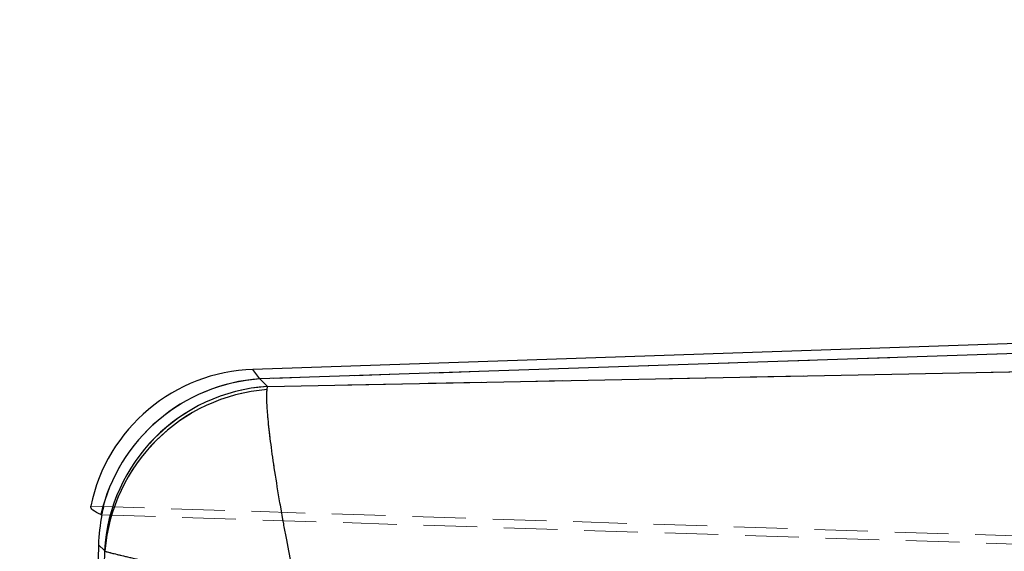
# Model space of a CAD drawing. Header units: millimetres. Extents: x 0 to 420, y 0 to 297.
# Tile 16 of 28: x 165 to 188, y 243 to 256. Entities that reach past the tile are written whole.
import ezdxf

# ---------------------------------------------------------------- set-up
doc = ezdxf.new("R2010")
doc.units = ezdxf.units.MM
doc.linetypes.add('HIDDEN', pattern=[1.905, 1.27, -0.635])
doc.layers.add('FORMATO', color=179, linetype='Continuous')
doc.styles.add('SLDTEXTSTYLE0', font='TXT', dxfattribs={"width": 0.75})
doc.dimstyles.new('SLDDIMSTYLE1', dxfattribs={"dimtxt": 3.5, "dimasz": 3.302, "dimexe": 0, "dimexo": 0.0625, "dimgap": 0.875, "dimtad": 1, "dimdec": 1, "dimrnd": 1e-09, "dimzin": 12, "dimdsep": 46, "dimtxsty": 'SLDTEXTSTYLE0', "dimsah": 1, "dimcen": 0.09, "dimadec": 0, "dimazin": 3, "dimtfac": 1, "dimtofl": 0, "dimtmove": 0, "dimatfit": 3, "dimfxl": 0, "dimfrac": 2, "dimtolj": 1, "dimtzin": 12, "dimarcsym": 0})
doc.dimstyles.new('SLDDIMSTYLE2', dxfattribs={"dimtxt": 3.5, "dimasz": 3.302, "dimexe": 0, "dimexo": 0.0625, "dimgap": 0.875, "dimtad": 1, "dimdec": 1, "dimrnd": 1e-09, "dimzin": 12, "dimdsep": 46, "dimtxsty": 'SLDTEXTSTYLE0', "dimsah": 1, "dimcen": 0.09, "dimadec": 0, "dimazin": 3, "dimtfac": 1, "dimtdec": 1, "dimtofl": 0, "dimtmove": 0, "dimatfit": 3, "dimfxl": 0, "dimfrac": 2, "dimtolj": 1, "dimtzin": 12, "dimarcsym": 0})

# ---------------------------------------------------------------- blocks, each defined once
blk = doc.blocks.new('_D_2')
at = {"layer": 'FORMATO'}
for p, q in [((226.79, 236.722), (226.756, 272.936)), ((60.113, 246.912), (60.088, 272.777)), ((60.089, 271.777), (226.757, 271.936))]:
    blk.add_line(p, q, dxfattribs=at)
for points in [[(226.757, 271.936), (223.454, 272.441), (223.455, 271.425)], [(60.089, 271.777), (63.392, 271.273), (63.391, 272.289)]]:
    blk.add_solid(points, dxfattribs=at)
at = {"layer": 'FORMATO', "insert": (135.907, 276.361), "char_height": 3.5, "attachment_point": 1, "rotation": 0.0544, "style": 'SLDTEXTSTYLE0'}
blk.add_mtext('166.7', dxfattribs=at)
blk = doc.blocks.new('_D_3')
at = {"layer": 'FORMATO'}
for p, q in [((205.36, 248.571), (238.138, 248.571)), ((237.138, 248.571), (237.138, 214.218)), ((128.555, 214.218), (238.138, 214.218))]:
    blk.add_line(p, q, dxfattribs=at)
for points in [[(237.138, 248.571), (236.63, 245.269), (237.646, 245.269)], [(237.138, 214.218), (237.646, 217.52), (236.63, 217.52)]]:
    blk.add_solid(points, dxfattribs=at)
at = {"layer": 'FORMATO', "insert": (232.626, 227.164), "char_height": 3.5, "attachment_point": 1, "rotation": 90, "style": 'SLDTEXTSTYLE0'}
blk.add_mtext('34.4', dxfattribs=at)

msp = doc.modelspace()

# ---------------------------------------------------------------- linework, layer by layer
at = {"color": 7, "linetype": 'Continuous', "lineweight": 25}
for p, q in [((204.3605, 248.5706), (170.2412, 247.4221)), ((204.3682, 248.3401), (170.4079, 247.1969)), ((170.5865, 247.0195), (204.1074, 247.6745)), ((170.4084, 247.1965), (170.5865, 247.0195)), ((170.5776, 246.945), (170.5865, 247.0195)), ((166.6422, 243.9891), (166.6416, 243.9893)), ((166.5844, 243.2735), (166.2834, 232.4618)), ((166.7243, 243.1346), (166.5844, 243.2735)), ((166.7364, 243.12), (166.7243, 243.1346))]:
    msp.add_line(p, q, dxfattribs=at)
at = {"color": 7, "linetype": 'HIDDEN', "lineweight": 18}
for p, q in [((204.3682, 248.3401), (170.4079, 247.1969)), ((170.5865, 247.0195), (204.1074, 247.6745)), ((170.2412, 247.4221), (170.4079, 247.1969)), ((170.4084, 247.1965), (170.5865, 247.0195)), ((170.5776, 246.945), (170.5865, 247.0195)), ((166.4023, 244.1887), (211.5401, 242.7351)), ((166.6659, 243.9796), (211.965, 242.5347)), ((166.7243, 243.1346), (166.5844, 243.2735)), ((166.7364, 243.12), (166.7243, 243.1346))]:
    msp.add_line(p, q, dxfattribs=at)
at = {"color": 8, "linetype": 'Continuous', "lineweight": 25}
msp.add_line((170.4079, 247.1969), (170.2412, 247.4221), dxfattribs=at)
at = {"color": 7, "linetype": 'Continuous', "lineweight": 25}
for centre, radius, start, end in [((170.3778, 243.3644), 4.06, 91.77803, 168.27251), ((170.6834, 243.0584), 4.1476, 93.8085, 167.02963), ((170.6841, 243.0579), 4.1477, 93.81176, 167.02669), ((170.8597, 242.8856), 4.1429, 93.78104, 176.55422), ((170.8944, 242.7857), 4.1714, 94.35444, 175.4031)]:
    msp.add_arc(centre, radius, start, end, dxfattribs=at)
at = {"color": 7, "linetype": 'HIDDEN', "lineweight": 18}
for centre, radius, start, end in [((170.6836, 243.058), 4.1481, 93.81079, 164.31445), ((170.6843, 243.0575), 4.1482, 93.81399, 164.30837), ((170.8597, 242.8856), 4.1429, 93.78104, 176.55422), ((170.8944, 242.7857), 4.1714, 94.35444, 175.4031)]:
    msp.add_arc(centre, radius, start, end, dxfattribs=at)
at = {"color": 7, "linetype": 'Continuous', "lineweight": 25}
for centre, major_axis, ratio, start_param, end_param in [((181.4278, 247.909), (11.1797, 0.3983), 0.175747, 3.3047405, 3.3049597), ((170.6991, 243.0451), (-2.9244, 2.9781), 0.9727093, 0.5794227, 0.7528445), ((169.242, 244.4918), (8.509, -3.0057), 0.153481, 4.4565265, 4.4594413)]:
    msp.add_ellipse(centre, major_axis=major_axis, ratio=ratio, start_param=start_param, end_param=end_param, dxfattribs=at)
at = {"color": 7, "linetype": 'HIDDEN', "lineweight": 18}
for centre, major_axis, ratio, start_param, end_param in [((181.4278, 247.909), (11.1797, 0.3983), 0.175747, 3.3047405, 3.3049597), ((170.6991, 243.0451), (-2.9244, 2.9781), 0.9727093, 0.5294749, 0.5750092)]:
    msp.add_ellipse(centre, major_axis=major_axis, ratio=ratio, start_param=start_param, end_param=end_param, dxfattribs=at)
at = {"color": 7, "linetype": 'Continuous', "lineweight": 25}
for points, knots in [([(171.3028, 242.0827), (171.3018, 242.0875), (171.2036, 242.5552), (171.089, 243.1312), (170.9387, 243.9438), (170.8307, 244.5635), (170.7201, 245.2697), (170.6386, 245.8772), (170.5887, 246.3582), (170.5665, 246.725), (170.5739, 246.8717), (170.5776, 246.945)], [0, 0, 0, 0, 0.002184, 0.2127376, 0.2603333, 0.3906353, 0.5209277, 0.6464051, 0.7718726, 0.8859389, 1, 1, 1, 1]), ([(166.6416, 243.9893), (166.5674, 244.0233), (166.4183, 244.0915), (166.4077, 244.1562), (166.4023, 244.1887)], [0, 0, 0, 0, 0.4974542, 1, 1, 1, 1]), ([(166.4564, 232.6305), (166.5029, 234.3817), (166.5957, 237.8781), (166.6896, 241.3747), (166.7364, 243.12)], [0, 0, 0, 0, 0.5008309, 1, 1, 1, 1]), ([(166.7364, 243.12), (166.7918, 243.1055), (166.9025, 243.0764), (167.217, 243.0006), (167.6486, 242.8997), (168.2107, 242.7708), (168.8787, 242.6197), (169.4751, 242.4863), (170.2651, 242.3108), (170.8326, 242.1857), (171.298, 242.0837), (171.3028, 242.0827)], [0, 0, 0, 0, 0.1140598, 0.2281248, 0.3535922, 0.4790696, 0.6093572, 0.7396543, 0.7872614, 0.997816, 1, 1, 1, 1])]:
    msp.add_open_spline(points, degree=3, knots=knots, dxfattribs=at)
at = {"color": 7, "linetype": 'HIDDEN', "lineweight": 18}
for points, knots in [([(171.3028, 242.0827), (171.3018, 242.0875), (171.2036, 242.5552), (171.089, 243.1312), (170.9387, 243.9438), (170.8307, 244.5635), (170.7201, 245.2697), (170.6386, 245.8772), (170.5887, 246.3582), (170.5665, 246.725), (170.5739, 246.8717), (170.5776, 246.945)], [0, 0, 0, 0, 0.002184, 0.2127376, 0.2603333, 0.3906353, 0.5209277, 0.6464051, 0.7718726, 0.8859389, 1, 1, 1, 1]), ([(166.4564, 232.6305), (166.5029, 234.3817), (166.5957, 237.8781), (166.6896, 241.3747), (166.7364, 243.12)], [0, 0, 0, 0, 0.5008309, 1, 1, 1, 1]), ([(166.7364, 243.12), (166.7918, 243.1055), (166.9025, 243.0764), (167.217, 243.0006), (167.6486, 242.8997), (168.2107, 242.7708), (168.8787, 242.6197), (169.4751, 242.4863), (170.2651, 242.3108), (170.8326, 242.1857), (171.298, 242.0837), (171.3028, 242.0827)], [0, 0, 0, 0, 0.11405978, 0.22812479, 0.35359222, 0.47906964, 0.60935724, 0.73965432, 0.78726141, 0.99781605, 1, 1, 1, 1])]:
    msp.add_open_spline(points, degree=3, knots=knots, dxfattribs=at)

# ---------------------------------------------------------------- dimensions: what is measured, and where the dimension line sits
at = {"layer": 'FORMATO'}
for base, p1, p2, angle, dimstyle, picture, middle in [((226.7568, 271.9357), (60.1138, 245.9121), (226.7912, 235.7222), 0.05441, 'SLDDIMSTYLE1', '_D_2', (141.7299, 271.855)), ((237.1382, 214.2175), (204.3605, 248.5706), (127.5555, 214.2175), 90, 'SLDDIMSTYLE2', '_D_3', (237.1382, 231.6899))]:
    dim = msp.add_linear_dim(base=base, p1=p1, p2=p2, angle=angle, dimstyle=dimstyle, dxfattribs=at)
    dim.commit()
    dim.dimension.update_dxf_attribs({"geometry": picture, "text_midpoint": middle, "dimtype": 160})

doc.saveas('drawing.dxf')
